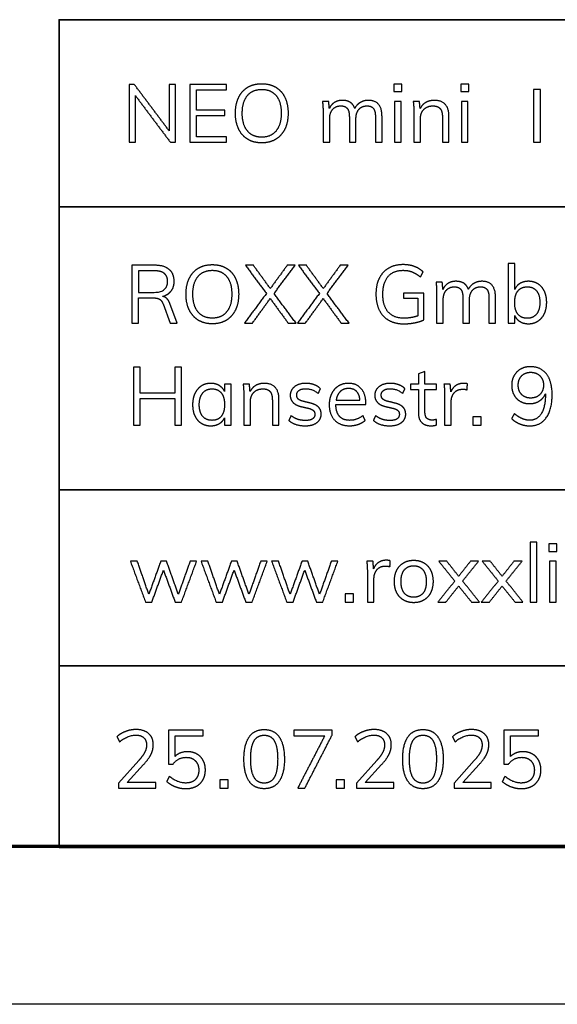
# Model space of a CAD drawing. Header units: millimetres. Extents: x 16985 to 17985, y -4769 to -3769.
# Tile 3 of 6: x 17788 to 17839, y -4769 to -4676. Entities that reach past the tile are written whole.
import ezdxf

# ---------------------------------------------------------------- set-up
doc = ezdxf.new("R2010")
doc.units = ezdxf.units.MM
doc.layers.add('ROXX_NEO mini i_Mount 0°', color=7, linetype='Continuous', true_color=0x000000)

msp = doc.modelspace()

# ---------------------------------------------------------------- linework, layer by layer
at = {"layer": 'ROXX_NEO mini i_Mount 0°', "color": 18, "true_color": 0x000000}
for p, q in [((17826.239, -4701.596), (17824.293, -4701.596)), ((17824.293, -4701.596), (17824.293, -4702.098)), ((17826.239, -4704.145), (17826.239, -4701.596)), ((17824.293, -4702.098), (17825.66, -4702.098)), ((17825.66, -4702.098), (17825.66, -4703.774)), ((17801.451, -4702.631), (17802.13, -4704.462)), ((17802.803, -4704.462), (17802.107, -4702.6)), ((17802.13, -4704.462), (17802.803, -4704.462)), ((17826.348, -4709.052), (17825.723, -4709.276)), ((17826.348, -4710.273), (17826.348, -4709.052)), ((17825.723, -4709.276), (17825.723, -4710.273)), ((17807.917, -4710.273), (17807.299, -4710.273)), ((17807.299, -4710.273), (17807.299, -4710.945)), ((17807.917, -4714.158), (17807.917, -4710.273)), ((17825.723, -4710.273), (17824.966, -4710.273)), ((17824.966, -4710.273), (17824.966, -4710.767)), ((17824.966, -4710.767), (17825.723, -4710.767)), ((17825.723, -4710.767), (17825.723, -4712.976)), ((17827.461, -4710.273), (17826.348, -4710.273)), ((17826.348, -4712.891), (17826.348, -4710.767)), ((17826.348, -4710.767), (17827.461, -4710.767)), ((17827.461, -4710.767), (17827.461, -4710.273)), ((17817.882, -4712.196), (17820.732, -4712.196)), ((17820.732, -4712.196), (17820.732, -4712.08)), ((17807.299, -4713.455), (17807.299, -4714.158)), ((17807.299, -4714.158), (17807.917, -4714.158)), ((17799.142, -4746.028), (17797.219, -4748.16)), ((17798.038, -4748.106), (17799.606, -4746.406)), ((17821.768, -4746.028), (17819.844, -4748.16)), ((17820.663, -4748.106), (17822.231, -4746.406)), ((17831.037, -4746.028), (17829.114, -4748.16)), ((17829.933, -4748.106), (17831.501, -4746.406)), ((17797.219, -4748.16), (17797.219, -4748.639)), ((17800.757, -4748.106), (17798.038, -4748.106)), ((17800.757, -4748.639), (17800.757, -4748.106)), ((17819.844, -4748.16), (17819.844, -4748.639)), ((17823.382, -4748.106), (17820.663, -4748.106)), ((17823.382, -4748.639), (17823.382, -4748.106)), ((17829.114, -4748.16), (17829.114, -4748.639)), ((17832.652, -4748.106), (17829.933, -4748.106)), ((17832.652, -4748.639), (17832.652, -4748.106)), ((17797.219, -4748.639), (17800.757, -4748.639)), ((17819.844, -4748.639), (17823.382, -4748.639)), ((17829.114, -4748.639), (17832.652, -4748.639)), ((17985.089, -4769.188), (16985.089, -4769.188))]:
    msp.add_line(p, q, dxfattribs=at)
at = {"layer": 'ROXX_NEO mini i_Mount 0°', "color": 18, "lineweight": 70, "true_color": 0x000000}
msp.add_line((17970.089, -4754.188), (17000.089, -4754.188), dxfattribs=at)
at = {"layer": 'ROXX_NEO mini i_Mount 0°', "color": 18, "lineweight": 35, "true_color": 0x000000}
msp.add_lwpolyline([(17970.11, -4675.623), (17791.568, -4675.623), (17791.568, -4754.285), (17970.11, -4754.285)], close=True, dxfattribs=at)
for points in [[(17791.568, -4693.409), (17970.11, -4693.409)], [(17791.568, -4720.29), (17970.11, -4720.29)], [(17791.568, -4737.01), (17970.11, -4737.01)]]:
    msp.add_lwpolyline(points, dxfattribs=at)
at = {"layer": 'ROXX_NEO mini i_Mount 0°', "color": 18, "true_color": 0x000000}
for points in [[(17798.23, -4681.768), (17798.23, -4684.518), (17798.23, -4687.268)], [(17798.716, -4681.768), (17798.473, -4681.768), (17798.23, -4681.768)], [(17802.038, -4686.194), (17800.377, -4683.981), (17798.716, -4681.768)], [(17802.641, -4681.768), (17802.339, -4681.768), (17802.038, -4681.768)], [(17802.038, -4681.768), (17802.038, -4683.981), (17802.038, -4686.194)], [(17802.641, -4687.268), (17802.641, -4684.518), (17802.641, -4681.768)], [(17803.992, -4681.768), (17803.992, -4684.518), (17803.992, -4687.268)], [(17807.469, -4681.768), (17805.73, -4681.768), (17803.992, -4681.768)], [(17807.469, -4682.293), (17807.469, -4682.031), (17807.469, -4681.768)], [(17823.394, -4681.737), (17823.394, -4682.093), (17823.394, -4682.448)], [(17824.159, -4681.737), (17823.776, -4681.737), (17823.394, -4681.737)], [(17824.159, -4682.448), (17824.159, -4682.093), (17824.159, -4681.737)], [(17829.752, -4681.737), (17829.752, -4682.093), (17829.752, -4682.448)], [(17830.516, -4681.737), (17830.134, -4681.737), (17829.752, -4681.737)], [(17830.516, -4682.448), (17830.516, -4682.093), (17830.516, -4681.737)], [(17798.825, -4682.842), (17800.485, -4685.055), (17802.146, -4687.268)], [(17798.825, -4687.268), (17798.825, -4685.055), (17798.825, -4682.842)], [(17804.618, -4682.293), (17806.043, -4682.293), (17807.469, -4682.293)], [(17804.618, -4684.209), (17804.618, -4683.251), (17804.618, -4682.293)], [(17823.394, -4682.448), (17823.776, -4682.448), (17824.159, -4682.448)], [(17829.752, -4682.448), (17830.134, -4682.448), (17830.516, -4682.448)], [(17837.337, -4682.271), (17837.007, -4682.271), (17836.676, -4682.271)], [(17836.676, -4682.271), (17836.676, -4684.77), (17836.676, -4687.268)], [(17837.337, -4687.268), (17837.337, -4684.77), (17837.337, -4682.271)], [(17817.199, -4683.383), (17816.901, -4683.383), (17816.604, -4683.383)], [(17816.604, -4683.383), (17816.666, -4683.869), (17816.666, -4684.472)], [(17817.261, -4684.062), (17817.23, -4683.722), (17817.199, -4683.383)], [(17822.266, -4684.827), (17822.266, -4683.29), (17820.976, -4683.29)], [(17824.082, -4683.383), (17823.769, -4683.383), (17823.456, -4683.383)], [(17823.456, -4683.383), (17823.456, -4685.325), (17823.456, -4687.268)], [(17824.082, -4687.268), (17824.082, -4685.325), (17824.082, -4683.383)], [(17825.827, -4683.383), (17825.53, -4683.383), (17825.233, -4683.383)], [(17825.233, -4683.383), (17825.294, -4683.869), (17825.294, -4684.472)], [(17825.889, -4684.078), (17825.858, -4683.73), (17825.827, -4683.383)], [(17828.631, -4684.827), (17828.631, -4683.29), (17827.233, -4683.29)], [(17830.439, -4683.383), (17830.126, -4683.383), (17829.813, -4683.383)], [(17829.813, -4683.383), (17829.813, -4685.325), (17829.813, -4687.268)], [(17830.439, -4687.268), (17830.439, -4685.325), (17830.439, -4683.383)], [(17807.314, -4684.209), (17805.966, -4684.209), (17804.618, -4684.209)], [(17804.618, -4684.742), (17805.966, -4684.742), (17807.314, -4684.742)], [(17804.618, -4686.743), (17804.618, -4685.742), (17804.618, -4684.742)], [(17807.314, -4684.742), (17807.314, -4684.476), (17807.314, -4684.209)], [(17816.666, -4684.472), (17816.666, -4685.87), (17816.666, -4687.268)], [(17825.294, -4684.472), (17825.294, -4685.87), (17825.294, -4687.268)], [(17817.292, -4687.268), (17817.292, -4686.16), (17817.292, -4685.051)], [(17819.161, -4684.858), (17819.161, -4686.063), (17819.161, -4687.268)], [(17819.787, -4687.268), (17819.787, -4686.16), (17819.787, -4685.051)], [(17821.641, -4684.858), (17821.641, -4686.063), (17821.641, -4687.268)], [(17822.266, -4687.268), (17822.266, -4686.048), (17822.266, -4684.827)], [(17825.92, -4687.268), (17825.92, -4686.156), (17825.92, -4685.043)], [(17828.006, -4684.858), (17828.006, -4686.063), (17828.006, -4687.268)], [(17828.631, -4687.268), (17828.631, -4686.048), (17828.631, -4684.827)], [(17798.23, -4687.268), (17798.527, -4687.268), (17798.825, -4687.268)], [(17802.146, -4687.268), (17802.393, -4687.268), (17802.641, -4687.268)], [(17803.992, -4687.268), (17805.73, -4687.268), (17807.469, -4687.268)], [(17807.469, -4686.743), (17806.043, -4686.743), (17804.618, -4686.743)], [(17807.469, -4687.268), (17807.469, -4687.005), (17807.469, -4686.743)], [(17816.666, -4687.268), (17816.979, -4687.268), (17817.292, -4687.268)], [(17819.161, -4687.268), (17819.474, -4687.268), (17819.787, -4687.268)], [(17821.641, -4687.268), (17821.953, -4687.268), (17822.266, -4687.268)], [(17823.456, -4687.268), (17823.769, -4687.268), (17824.082, -4687.268)], [(17825.294, -4687.268), (17825.607, -4687.268), (17825.92, -4687.268)], [(17828.006, -4687.268), (17828.319, -4687.268), (17828.631, -4687.268)], [(17829.813, -4687.268), (17830.126, -4687.268), (17830.439, -4687.268)], [(17836.676, -4687.268), (17837.007, -4687.268), (17837.337, -4687.268)], [(17834.876, -4698.776), (17834.563, -4698.776), (17834.25, -4698.776)], [(17834.25, -4698.776), (17834.25, -4701.619), (17834.25, -4704.462)], [(17834.876, -4701.264), (17834.876, -4700.02), (17834.876, -4698.776)], [(17800.671, -4698.962), (17799.577, -4698.962), (17798.484, -4698.962)], [(17798.484, -4698.962), (17798.484, -4701.712), (17798.484, -4704.462)], [(17800.616, -4699.487), (17799.863, -4699.487), (17799.11, -4699.487)], [(17799.11, -4699.487), (17799.11, -4700.51), (17799.11, -4701.534)], [(17810.041, -4698.962), (17809.662, -4698.962), (17809.284, -4698.962)], [(17809.284, -4698.962), (17810.28, -4700.302), (17811.277, -4701.642)], [(17811.647, -4701.171), (17810.844, -4700.066), (17810.041, -4698.962)], [(17813.254, -4698.962), (17812.451, -4700.066), (17811.647, -4701.171)], [(17812.003, -4701.65), (17813.003, -4700.306), (17814.003, -4698.962)], [(17814.003, -4698.962), (17813.629, -4698.962), (17813.254, -4698.962)], [(17815.077, -4698.962), (17814.699, -4698.962), (17814.32, -4698.962)], [(17814.32, -4698.962), (17815.317, -4700.302), (17816.313, -4701.642)], [(17816.684, -4701.171), (17815.88, -4700.066), (17815.077, -4698.962)], [(17818.291, -4698.962), (17817.487, -4700.066), (17816.684, -4701.171)], [(17817.039, -4701.65), (17818.04, -4700.306), (17819.04, -4698.962)], [(17819.04, -4698.962), (17818.665, -4698.962), (17818.291, -4698.962)], [(17825.923, -4700.082), (17826.046, -4699.838), (17826.17, -4699.595)], [(17827.993, -4700.576), (17827.695, -4700.576), (17827.398, -4700.576)], [(17827.398, -4700.576), (17827.46, -4701.063), (17827.46, -4701.665)], [(17828.055, -4701.256), (17828.024, -4700.916), (17827.993, -4700.576)], [(17833.06, -4702.021), (17833.06, -4700.483), (17831.77, -4700.483)], [(17799.11, -4701.534), (17799.863, -4701.534), (17800.616, -4701.534)], [(17811.277, -4701.642), (17810.23, -4703.052), (17809.183, -4704.462)], [(17814.096, -4704.462), (17813.049, -4703.056), (17812.003, -4701.65)], [(17816.313, -4701.642), (17815.266, -4703.052), (17814.22, -4704.462)], [(17819.133, -4704.462), (17818.086, -4703.056), (17817.039, -4701.65)], [(17799.11, -4704.462), (17799.11, -4703.26), (17799.11, -4702.059)], [(17799.11, -4702.059), (17799.798, -4702.059), (17800.485, -4702.059)], [(17809.94, -4704.462), (17810.79, -4703.295), (17811.64, -4702.129)], [(17811.64, -4702.129), (17812.493, -4703.295), (17813.347, -4704.462)], [(17814.977, -4704.462), (17815.826, -4703.295), (17816.676, -4702.129)], [(17816.676, -4702.129), (17817.53, -4703.295), (17818.383, -4704.462)], [(17827.46, -4701.665), (17827.46, -4703.063), (17827.46, -4704.462)], [(17828.086, -4704.462), (17828.086, -4703.353), (17828.086, -4702.245)], [(17829.955, -4702.051), (17829.955, -4703.257), (17829.955, -4704.462)], [(17830.581, -4704.462), (17830.581, -4703.353), (17830.581, -4702.245)], [(17832.435, -4702.051), (17832.435, -4703.257), (17832.435, -4704.462)], [(17833.06, -4704.462), (17833.06, -4703.241), (17833.06, -4702.021)], [(17798.484, -4704.462), (17798.797, -4704.462), (17799.11, -4704.462)], [(17809.183, -4704.462), (17809.562, -4704.462), (17809.94, -4704.462)], [(17813.347, -4704.462), (17813.721, -4704.462), (17814.096, -4704.462)], [(17814.22, -4704.462), (17814.598, -4704.462), (17814.977, -4704.462)], [(17818.383, -4704.462), (17818.758, -4704.462), (17819.133, -4704.462)], [(17827.46, -4704.462), (17827.773, -4704.462), (17828.086, -4704.462)], [(17829.955, -4704.462), (17830.268, -4704.462), (17830.581, -4704.462)], [(17832.435, -4704.462), (17832.747, -4704.462), (17833.06, -4704.462)], [(17834.25, -4704.462), (17834.563, -4704.462), (17834.876, -4704.462)], [(17834.876, -4704.462), (17834.876, -4704.102), (17834.876, -4703.743)], [(17799.281, -4708.658), (17798.968, -4708.658), (17798.655, -4708.658)], [(17798.655, -4708.658), (17798.655, -4711.408), (17798.655, -4714.158)], [(17799.281, -4711.099), (17799.281, -4709.879), (17799.281, -4708.658)], [(17802.579, -4708.658), (17802.579, -4709.879), (17802.579, -4711.099)], [(17803.213, -4708.658), (17802.896, -4708.658), (17802.579, -4708.658)], [(17803.213, -4714.158), (17803.213, -4711.408), (17803.213, -4708.658)], [(17809.663, -4710.273), (17809.366, -4710.273), (17809.068, -4710.273)], [(17809.068, -4710.273), (17809.13, -4710.759), (17809.13, -4711.362)], [(17809.725, -4710.968), (17809.694, -4710.62), (17809.663, -4710.273)], [(17812.467, -4711.717), (17812.467, -4710.18), (17811.069, -4710.18)], [(17816.206, -4711.146), (17816.31, -4710.918), (17816.414, -4710.69)], [(17824.239, -4711.146), (17824.344, -4710.918), (17824.448, -4710.69)], [(17828.751, -4710.273), (17828.453, -4710.273), (17828.156, -4710.273)], [(17828.156, -4710.273), (17828.218, -4710.759), (17828.218, -4711.362)], [(17828.813, -4710.991), (17828.782, -4710.632), (17828.751, -4710.273)], [(17830.381, -4710.226), (17830.218, -4710.18), (17830.025, -4710.18)], [(17830.365, -4710.798), (17830.373, -4710.512), (17830.381, -4710.226)], [(17802.579, -4711.099), (17800.93, -4711.099), (17799.281, -4711.099)], [(17799.281, -4714.158), (17799.281, -4712.895), (17799.281, -4711.632)], [(17799.281, -4711.632), (17800.93, -4711.632), (17802.579, -4711.632)], [(17802.579, -4711.632), (17802.579, -4712.895), (17802.579, -4714.158)], [(17809.13, -4711.362), (17809.13, -4712.76), (17809.13, -4714.158)], [(17809.756, -4714.158), (17809.756, -4713.046), (17809.756, -4711.934)], [(17811.841, -4711.748), (17811.841, -4712.953), (17811.841, -4714.158)], [(17812.467, -4714.158), (17812.467, -4712.938), (17812.467, -4711.717)], [(17815.418, -4712.049), (17815.09, -4711.968), (17814.761, -4711.887)], [(17817.905, -4711.787), (17819.037, -4711.787), (17820.169, -4711.787)], [(17823.452, -4712.049), (17823.123, -4711.968), (17822.795, -4711.887)], [(17828.218, -4711.362), (17828.218, -4712.76), (17828.218, -4714.158)], [(17828.843, -4714.158), (17828.843, -4713.05), (17828.843, -4711.941)], [(17837.796, -4711.177), (17837.796, -4711.227), (17837.796, -4711.277)], [(17814.56, -4712.382), (17814.889, -4712.459), (17815.217, -4712.536)], [(17822.594, -4712.382), (17822.922, -4712.459), (17823.251, -4712.536)], [(17813.618, -4713.247), (17813.514, -4713.479), (17813.409, -4713.71)], [(17813.409, -4713.71), (17813.981, -4714.212), (17814.962, -4714.212)], [(17820.663, -4713.695), (17820.559, -4713.467), (17820.454, -4713.239)], [(17821.652, -4713.247), (17821.547, -4713.479), (17821.443, -4713.71)], [(17821.443, -4713.71), (17822.015, -4714.212), (17822.996, -4714.212)], [(17827.445, -4714.135), (17827.445, -4713.869), (17827.445, -4713.602)], [(17830.906, -4713.363), (17830.906, -4713.76), (17830.906, -4714.158)], [(17831.702, -4713.363), (17831.304, -4713.363), (17830.906, -4713.363)], [(17831.702, -4714.158), (17831.702, -4713.76), (17831.702, -4713.363)], [(17834.838, -4713.054), (17834.714, -4713.297), (17834.591, -4713.54)], [(17798.655, -4714.158), (17798.968, -4714.158), (17799.281, -4714.158)], [(17802.579, -4714.158), (17802.896, -4714.158), (17803.213, -4714.158)], [(17809.13, -4714.158), (17809.443, -4714.158), (17809.756, -4714.158)], [(17811.841, -4714.158), (17812.154, -4714.158), (17812.467, -4714.158)], [(17828.218, -4714.158), (17828.531, -4714.158), (17828.843, -4714.158)], [(17830.906, -4714.158), (17831.304, -4714.158), (17831.702, -4714.158)], [(17836.981, -4725.283), (17836.668, -4725.283), (17836.355, -4725.283)], [(17836.355, -4725.283), (17836.355, -4728.126), (17836.355, -4730.968)], [(17836.981, -4730.968), (17836.981, -4728.126), (17836.981, -4725.283)], [(17838.132, -4725.438), (17838.132, -4725.793), (17838.132, -4726.148)], [(17838.897, -4725.438), (17838.514, -4725.438), (17838.132, -4725.438)], [(17838.897, -4726.148), (17838.897, -4725.793), (17838.897, -4725.438)], [(17838.132, -4726.148), (17838.514, -4726.148), (17838.897, -4726.148)], [(17799.004, -4727.083), (17798.676, -4727.083), (17798.348, -4727.083)], [(17798.348, -4727.083), (17799.066, -4729.026), (17799.785, -4730.968)], [(17800.101, -4730.219), (17799.553, -4728.651), (17799.004, -4727.083)], [(17801.237, -4727.083), (17800.669, -4728.651), (17800.101, -4730.219)], [(17801.785, -4727.083), (17801.511, -4727.083), (17801.237, -4727.083)], [(17802.905, -4730.227), (17802.345, -4728.655), (17801.785, -4727.083)], [(17804.025, -4727.083), (17803.465, -4728.655), (17802.905, -4730.227)], [(17803.207, -4730.968), (17803.925, -4729.026), (17804.643, -4727.083)], [(17804.643, -4727.083), (17804.334, -4727.083), (17804.025, -4727.083)], [(17805.717, -4727.083), (17805.389, -4727.083), (17805.061, -4727.083)], [(17805.061, -4727.083), (17805.779, -4729.026), (17806.497, -4730.968)], [(17806.814, -4730.219), (17806.266, -4728.651), (17805.717, -4727.083)], [(17807.95, -4727.083), (17807.382, -4728.651), (17806.814, -4730.219)], [(17808.498, -4727.083), (17808.224, -4727.083), (17807.95, -4727.083)], [(17809.618, -4730.227), (17809.058, -4728.655), (17808.498, -4727.083)], [(17810.738, -4727.083), (17810.178, -4728.655), (17809.618, -4730.227)], [(17809.919, -4730.968), (17810.638, -4729.026), (17811.356, -4727.083)], [(17811.356, -4727.083), (17811.047, -4727.083), (17810.738, -4727.083)], [(17812.43, -4727.083), (17812.102, -4727.083), (17811.773, -4727.083)], [(17811.773, -4727.083), (17812.492, -4729.026), (17813.21, -4730.968)], [(17813.527, -4730.219), (17812.978, -4728.651), (17812.43, -4727.083)], [(17814.662, -4727.083), (17814.095, -4728.651), (17813.527, -4730.219)], [(17815.211, -4727.083), (17814.937, -4727.083), (17814.662, -4727.083)], [(17816.331, -4730.227), (17815.771, -4728.655), (17815.211, -4727.083)], [(17817.451, -4727.083), (17816.891, -4728.655), (17816.331, -4730.227)], [(17816.632, -4730.968), (17817.351, -4729.026), (17818.069, -4727.083)], [(17818.069, -4727.083), (17817.76, -4727.083), (17817.451, -4727.083)], [(17821.408, -4727.083), (17821.11, -4727.083), (17820.813, -4727.083)], [(17820.813, -4727.083), (17820.875, -4727.57), (17820.875, -4728.172)], [(17821.47, -4727.801), (17821.439, -4727.442), (17821.408, -4727.083)], [(17823.038, -4727.037), (17822.876, -4726.99), (17822.682, -4726.99)], [(17823.022, -4727.608), (17823.03, -4727.322), (17823.038, -4727.037)], [(17828.422, -4727.083), (17828.043, -4727.083), (17827.665, -4727.083)], [(17827.665, -4727.083), (17828.426, -4728.025), (17829.187, -4728.968)], [(17829.55, -4728.512), (17828.986, -4727.797), (17828.422, -4727.083)], [(17830.677, -4727.083), (17830.114, -4727.797), (17829.55, -4728.512)], [(17829.928, -4728.968), (17830.685, -4728.025), (17831.442, -4727.083)], [(17831.442, -4727.083), (17831.06, -4727.083), (17830.677, -4727.083)], [(17832.555, -4727.083), (17832.176, -4727.083), (17831.798, -4727.083)], [(17831.798, -4727.083), (17832.558, -4728.025), (17833.319, -4728.968)], [(17833.682, -4728.512), (17833.119, -4727.797), (17832.555, -4727.083)], [(17834.81, -4727.083), (17834.246, -4727.797), (17833.682, -4728.512)], [(17834.061, -4728.968), (17834.818, -4728.025), (17835.575, -4727.083)], [(17835.575, -4727.083), (17835.193, -4727.083), (17834.81, -4727.083)], [(17838.819, -4727.083), (17838.506, -4727.083), (17838.194, -4727.083)], [(17838.194, -4727.083), (17838.194, -4729.026), (17838.194, -4730.968)], [(17838.819, -4730.968), (17838.819, -4729.026), (17838.819, -4727.083)], [(17800.387, -4730.968), (17800.939, -4729.451), (17801.492, -4727.933)], [(17801.492, -4727.933), (17802.048, -4729.451), (17802.604, -4730.968)], [(17807.1, -4730.968), (17807.652, -4729.451), (17808.204, -4727.933)], [(17808.204, -4727.933), (17808.761, -4729.451), (17809.317, -4730.968)], [(17813.813, -4730.968), (17814.365, -4729.451), (17814.917, -4727.933)], [(17814.917, -4727.933), (17815.473, -4729.451), (17816.03, -4730.968)], [(17820.875, -4728.172), (17820.875, -4729.57), (17820.875, -4730.968)], [(17821.501, -4730.968), (17821.501, -4729.86), (17821.501, -4728.752)], [(17829.187, -4728.968), (17828.379, -4729.968), (17827.572, -4730.968)], [(17828.337, -4730.968), (17828.943, -4730.204), (17829.55, -4729.439)], [(17829.55, -4729.439), (17830.164, -4730.204), (17830.778, -4730.968)], [(17831.527, -4730.968), (17830.728, -4729.968), (17829.928, -4728.968)], [(17833.319, -4728.968), (17832.512, -4729.968), (17831.705, -4730.968)], [(17832.47, -4730.968), (17833.076, -4730.204), (17833.682, -4729.439)], [(17833.682, -4729.439), (17834.297, -4730.204), (17834.911, -4730.968)], [(17835.66, -4730.968), (17834.86, -4729.968), (17834.061, -4728.968)], [(17818.772, -4730.173), (17818.772, -4730.571), (17818.772, -4730.968)], [(17819.568, -4730.173), (17819.17, -4730.173), (17818.772, -4730.173)], [(17819.568, -4730.968), (17819.568, -4730.571), (17819.568, -4730.173)], [(17799.785, -4730.968), (17800.086, -4730.968), (17800.387, -4730.968)], [(17802.604, -4730.968), (17802.905, -4730.968), (17803.207, -4730.968)], [(17806.497, -4730.968), (17806.799, -4730.968), (17807.1, -4730.968)], [(17809.317, -4730.968), (17809.618, -4730.968), (17809.919, -4730.968)], [(17813.21, -4730.968), (17813.511, -4730.968), (17813.813, -4730.968)], [(17816.03, -4730.968), (17816.331, -4730.968), (17816.632, -4730.968)], [(17818.772, -4730.968), (17819.17, -4730.968), (17819.568, -4730.968)], [(17820.875, -4730.968), (17821.188, -4730.968), (17821.501, -4730.968)], [(17827.572, -4730.968), (17827.955, -4730.968), (17828.337, -4730.968)], [(17830.778, -4730.968), (17831.153, -4730.968), (17831.527, -4730.968)], [(17831.705, -4730.968), (17832.087, -4730.968), (17832.47, -4730.968)], [(17834.911, -4730.968), (17835.285, -4730.968), (17835.66, -4730.968)], [(17836.355, -4730.968), (17836.668, -4730.968), (17836.981, -4730.968)], [(17838.194, -4730.968), (17838.506, -4730.968), (17838.819, -4730.968)], [(17797.072, -4743.757), (17797.192, -4744), (17797.311, -4744.244)], [(17805.26, -4743.139), (17803.611, -4743.139), (17801.962, -4743.139)], [(17801.962, -4743.139), (17801.962, -4744.75), (17801.962, -4746.36)], [(17802.595, -4745.626), (17802.595, -4744.645), (17802.595, -4743.664)], [(17802.595, -4743.664), (17803.928, -4743.664), (17805.26, -4743.664)], [(17805.26, -4743.664), (17805.26, -4743.402), (17805.26, -4743.139)], [(17813.885, -4743.139), (17813.885, -4743.405), (17813.885, -4743.672)], [(17817.516, -4743.139), (17815.701, -4743.139), (17813.885, -4743.139)], [(17813.885, -4743.672), (17815.353, -4743.672), (17816.821, -4743.672)], [(17816.821, -4743.672), (17815.538, -4746.155), (17814.256, -4748.639)], [(17814.936, -4748.639), (17816.226, -4746.125), (17817.516, -4743.61)], [(17817.516, -4743.61), (17817.516, -4743.375), (17817.516, -4743.139)], [(17819.697, -4743.757), (17819.817, -4744), (17819.937, -4744.244)], [(17828.967, -4743.757), (17829.087, -4744), (17829.207, -4744.244)], [(17837.155, -4743.139), (17835.506, -4743.139), (17833.857, -4743.139)], [(17833.857, -4743.139), (17833.857, -4744.75), (17833.857, -4746.36)], [(17834.49, -4745.626), (17834.49, -4744.645), (17834.49, -4743.664)], [(17834.49, -4743.664), (17835.823, -4743.664), (17837.155, -4743.664)], [(17837.155, -4743.664), (17837.155, -4743.402), (17837.155, -4743.139)], [(17803.762, -4745.186), (17803.051, -4745.186), (17802.595, -4745.626)], [(17835.657, -4745.186), (17834.946, -4745.186), (17834.49, -4745.626)], [(17801.962, -4746.36), (17802.182, -4746.36), (17802.402, -4746.36)], [(17833.857, -4746.36), (17834.077, -4746.36), (17834.297, -4746.36)], [(17802.047, -4747.527), (17801.927, -4747.77), (17801.807, -4748.013)], [(17806.859, -4747.843), (17806.859, -4748.241), (17806.859, -4748.639)], [(17807.655, -4747.843), (17807.257, -4747.843), (17806.859, -4747.843)], [(17807.655, -4748.639), (17807.655, -4748.241), (17807.655, -4747.843)], [(17817.913, -4747.843), (17817.913, -4748.241), (17817.913, -4748.639)], [(17818.709, -4747.843), (17818.311, -4747.843), (17817.913, -4747.843)], [(17818.709, -4748.639), (17818.709, -4748.241), (17818.709, -4747.843)], [(17833.942, -4747.527), (17833.822, -4747.77), (17833.702, -4748.013)], [(17806.859, -4748.639), (17807.257, -4748.639), (17807.655, -4748.639)], [(17814.256, -4748.639), (17814.596, -4748.639), (17814.936, -4748.639)], [(17817.913, -4748.639), (17818.311, -4748.639), (17818.709, -4748.639)]]:
    msp.add_open_spline(points, degree=2, dxfattribs=at)
for points, knots in [([(17810.837, -4687.33), (17811.601, -4687.33), (17812.165, -4686.986), (17812.729, -4686.642), (17813.034, -4686.009), (17813.339, -4685.376), (17813.339, -4684.51), (17813.339, -4683.653), (17813.038, -4683.019), (17812.737, -4682.386), (17812.173, -4682.046), (17811.609, -4681.706), (17810.837, -4681.706), (17810.064, -4681.706), (17809.5, -4682.046), (17808.936, -4682.386), (17808.635, -4683.019), (17808.334, -4683.653), (17808.334, -4684.518), (17808.334, -4685.376), (17808.639, -4686.013), (17808.944, -4686.65), (17809.508, -4686.99), (17810.072, -4687.33), (17810.837, -4687.33)], [-12, -12, -12, -11, -11, -10, -10, -9, -9, -8, -8, -7, -7, -6, -6, -5, -5, -4, -4, -3, -3, -2, -2, -1, -1, 0, 0, 0]), ([(17810.837, -4686.789), (17811.709, -4686.789), (17812.196, -4686.194), (17812.683, -4685.6), (17812.683, -4684.51), (17812.683, -4683.421), (17812.2, -4682.834), (17811.717, -4682.247), (17810.837, -4682.247), (17809.956, -4682.247), (17809.469, -4682.838), (17808.983, -4683.429), (17808.983, -4684.51), (17808.983, -4685.6), (17809.469, -4686.194), (17809.956, -4686.789), (17810.837, -4686.789)], [0, 0, 0, 1, 1, 2, 2, 3, 3, 4, 4, 5, 5, 6, 6, 7, 7, 8, 8, 8]), ([(17819.678, -4684.047), (17819.539, -4683.661), (17819.246, -4683.475), (17818.952, -4683.29), (17818.489, -4683.29), (17818.064, -4683.29), (17817.743, -4683.491), (17817.423, -4683.692), (17817.261, -4684.062)], [-31, -31, -31, -30, -30, -29, -29, -28, -28, -27, -27, -27]), ([(17817.292, -4685.051), (17817.292, -4684.479), (17817.573, -4684.147), (17817.855, -4683.815), (17818.35, -4683.815), (17818.775, -4683.815), (17818.968, -4684.066), (17819.161, -4684.317), (17819.161, -4684.858)], [-21, -21, -21, -20, -20, -19, -19, -18, -18, -17, -17, -17]), ([(17820.976, -4683.29), (17820.544, -4683.29), (17820.2, -4683.495), (17819.856, -4683.699), (17819.678, -4684.047)], [-33, -33, -33, -32, -32, -31, -31, -31]), ([(17819.787, -4685.051), (17819.787, -4684.479), (17820.065, -4684.147), (17820.343, -4683.815), (17820.837, -4683.815), (17821.262, -4683.815), (17821.451, -4684.062), (17821.641, -4684.31), (17821.641, -4684.858)], [-14, -14, -14, -13, -13, -12, -12, -11, -11, -10, -10, -10]), ([(17827.233, -4683.29), (17826.777, -4683.29), (17826.422, -4683.495), (17826.067, -4683.699), (17825.889, -4684.078)], [-18, -18, -18, -17, -17, -16, -16, -16]), ([(17825.92, -4685.043), (17825.92, -4684.479), (17826.244, -4684.147), (17826.569, -4683.815), (17827.11, -4683.815), (17827.573, -4683.815), (17827.789, -4684.066), (17828.006, -4684.317), (17828.006, -4684.858)], [-10, -10, -10, -9, -9, -8, -8, -7, -7, -6, -6, -6]), ([(17800.616, -4701.534), (17801.883, -4701.534), (17801.883, -4700.499), (17801.883, -4699.989), (17801.574, -4699.738), (17801.265, -4699.487), (17800.616, -4699.487)], [0, 0, 0, 1, 1, 2, 2, 3, 3, 3]), ([(17801.412, -4701.92), (17801.945, -4701.766), (17802.227, -4701.399), (17802.509, -4701.032), (17802.509, -4700.491), (17802.509, -4699.749), (17802.034, -4699.356), (17801.559, -4698.962), (17800.671, -4698.962)], [-13, -13, -13, -12, -12, -11, -11, -10, -10, -9, -9, -9]), ([(17806.14, -4704.523), (17806.904, -4704.523), (17807.468, -4704.18), (17808.032, -4703.836), (17808.337, -4703.202), (17808.642, -4702.569), (17808.642, -4701.704), (17808.642, -4700.846), (17808.341, -4700.213), (17808.04, -4699.58), (17807.476, -4699.24), (17806.912, -4698.9), (17806.14, -4698.9), (17805.367, -4698.9), (17804.803, -4699.24), (17804.239, -4699.58), (17803.938, -4700.213), (17803.637, -4700.846), (17803.637, -4701.712), (17803.637, -4702.569), (17803.942, -4703.206), (17804.247, -4703.844), (17804.811, -4704.183), (17805.375, -4704.523), (17806.14, -4704.523)], [-12, -12, -12, -11, -11, -10, -10, -9, -9, -8, -8, -7, -7, -6, -6, -5, -5, -4, -4, -3, -3, -2, -2, -1, -1, 0, 0, 0]), ([(17806.14, -4703.983), (17807.013, -4703.983), (17807.499, -4703.388), (17807.986, -4702.793), (17807.986, -4701.704), (17807.986, -4700.615), (17807.503, -4700.028), (17807.02, -4699.44), (17806.14, -4699.44), (17805.259, -4699.44), (17804.772, -4700.031), (17804.286, -4700.622), (17804.286, -4701.704), (17804.286, -4702.793), (17804.772, -4703.388), (17805.259, -4703.983), (17806.14, -4703.983)], [0, 0, 0, 1, 1, 2, 2, 3, 3, 4, 4, 5, 5, 6, 6, 7, 7, 8, 8, 8]), ([(17826.17, -4699.595), (17825.822, -4699.247), (17825.339, -4699.074), (17824.857, -4698.9), (17824.277, -4698.9), (17823.482, -4698.9), (17822.898, -4699.236), (17822.315, -4699.572), (17822.002, -4700.201), (17821.689, -4700.831), (17821.689, -4701.704), (17821.689, -4702.584), (17822.002, -4703.218), (17822.315, -4703.851), (17822.91, -4704.187), (17823.505, -4704.523), (17824.324, -4704.523), (17824.864, -4704.523), (17825.39, -4704.419), (17825.915, -4704.315), (17826.239, -4704.145)], [-15, -15, -15, -14, -14, -13, -13, -12, -12, -11, -11, -10, -10, -9, -9, -8, -8, -7, -7, -6, -6, -5, -5, -5]), ([(17825.66, -4703.774), (17825.027, -4703.99), (17824.339, -4703.99), (17823.366, -4703.99), (17822.856, -4703.407), (17822.346, -4702.824), (17822.346, -4701.704), (17822.346, -4700.607), (17822.844, -4700.024), (17823.343, -4699.44), (17824.277, -4699.44), (17824.756, -4699.44), (17825.139, -4699.591), (17825.521, -4699.742), (17825.923, -4700.082)], [-23, -23, -23, -22, -22, -21, -21, -20, -20, -19, -19, -18, -18, -17, -17, -16, -16, -16]), ([(17830.472, -4701.24), (17830.333, -4700.854), (17830.04, -4700.669), (17829.746, -4700.483), (17829.283, -4700.483), (17828.858, -4700.483), (17828.537, -4700.684), (17828.217, -4700.885), (17828.055, -4701.256)], [-31, -31, -31, -30, -30, -29, -29, -28, -28, -27, -27, -27]), ([(17831.77, -4700.483), (17831.338, -4700.483), (17830.994, -4700.688), (17830.65, -4700.893), (17830.472, -4701.24)], [-33, -33, -33, -32, -32, -31, -31, -31]), ([(17836.189, -4700.483), (17835.733, -4700.483), (17835.389, -4700.684), (17835.046, -4700.885), (17834.876, -4701.264)], [-17, -17, -17, -16, -16, -15, -15, -15]), ([(17834.876, -4703.743), (17835.053, -4704.114), (17835.393, -4704.315), (17835.733, -4704.516), (17836.189, -4704.516), (17836.699, -4704.516), (17837.093, -4704.261), (17837.487, -4704.006), (17837.703, -4703.546), (17837.919, -4703.087), (17837.919, -4702.484), (17837.919, -4701.882), (17837.703, -4701.43), (17837.487, -4700.978), (17837.093, -4700.731), (17836.699, -4700.483), (17836.189, -4700.483)], [-10, -10, -10, -9, -9, -8, -8, -7, -7, -6, -6, -5, -5, -4, -4, -3, -3, -2, -2, -2]), ([(17828.086, -4702.245), (17828.086, -4701.673), (17828.367, -4701.341), (17828.649, -4701.009), (17829.144, -4701.009), (17829.569, -4701.009), (17829.762, -4701.26), (17829.955, -4701.511), (17829.955, -4702.051)], [-21, -21, -21, -20, -20, -19, -19, -18, -18, -17, -17, -17]), ([(17830.581, -4702.245), (17830.581, -4701.673), (17830.859, -4701.341), (17831.137, -4701.009), (17831.631, -4701.009), (17832.056, -4701.009), (17832.245, -4701.256), (17832.435, -4701.503), (17832.435, -4702.051)], [-14, -14, -14, -13, -13, -12, -12, -11, -11, -10, -10, -10]), ([(17836.073, -4703.998), (17836.637, -4703.998), (17836.954, -4703.6), (17837.27, -4703.202), (17837.27, -4702.484), (17837.27, -4701.781), (17836.957, -4701.395), (17836.645, -4701.009), (17836.073, -4701.009), (17835.494, -4701.009), (17835.185, -4701.395), (17834.876, -4701.781), (17834.876, -4702.499), (17834.876, -4703.218), (17835.185, -4703.608), (17835.494, -4703.998), (17836.073, -4703.998)], [0, 0, 0, 1, 1, 2, 2, 3, 3, 4, 4, 5, 5, 6, 6, 7, 7, 8, 8, 8]), ([(17800.485, -4702.059), (17800.887, -4702.059), (17801.107, -4702.175), (17801.327, -4702.291), (17801.451, -4702.631)], [-4, -4, -4, -3, -3, -2, -2, -2]), ([(17802.107, -4702.6), (17801.991, -4702.291), (17801.821, -4702.125), (17801.652, -4701.959), (17801.412, -4701.92)], [-15, -15, -15, -14, -14, -13, -13, -13]), ([(17836.36, -4708.597), (17835.85, -4708.597), (17835.448, -4708.824), (17835.046, -4709.052), (17834.818, -4709.454), (17834.591, -4709.856), (17834.591, -4710.365), (17834.591, -4710.875), (17834.807, -4711.273), (17835.023, -4711.671), (17835.409, -4711.891), (17835.796, -4712.111), (17836.298, -4712.111), (17836.815, -4712.111), (17837.217, -4711.86), (17837.619, -4711.609), (17837.796, -4711.177)], [-28, -28, -28, -27, -27, -26, -26, -25, -25, -24, -24, -23, -23, -22, -22, -21, -21, -20, -20, -20]), ([(17834.591, -4713.54), (17834.938, -4713.865), (17835.39, -4714.042), (17835.842, -4714.22), (17836.313, -4714.22), (17837.317, -4714.22), (17837.877, -4713.444), (17838.438, -4712.667), (17838.438, -4711.269), (17838.438, -4709.987), (17837.897, -4709.292), (17837.356, -4708.597), (17836.36, -4708.597)], [-14, -14, -14, -13, -13, -12, -12, -11, -11, -10, -10, -9, -9, -8, -8, -8]), ([(17836.398, -4711.578), (17836.939, -4711.578), (17837.279, -4711.238), (17837.619, -4710.898), (17837.619, -4710.358), (17837.619, -4709.809), (17837.279, -4709.469), (17836.939, -4709.13), (17836.39, -4709.13), (17835.865, -4709.13), (17835.541, -4709.466), (17835.216, -4709.802), (17835.216, -4710.358), (17835.216, -4710.906), (17835.541, -4711.242), (17835.865, -4711.578), (17836.398, -4711.578)], [0, 0, 0, 1, 1, 2, 2, 3, 3, 4, 4, 5, 5, 6, 6, 7, 7, 8, 8, 8]), ([(17807.299, -4710.945), (17807.122, -4710.582), (17806.782, -4710.381), (17806.442, -4710.18), (17805.986, -4710.18), (17805.476, -4710.18), (17805.086, -4710.435), (17804.696, -4710.69), (17804.48, -4711.15), (17804.263, -4711.609), (17804.263, -4712.212), (17804.263, -4712.814), (17804.476, -4713.266), (17804.688, -4713.718), (17805.078, -4713.965), (17805.468, -4714.212), (17805.986, -4714.212), (17806.442, -4714.212), (17806.785, -4714.015), (17807.129, -4713.818), (17807.299, -4713.455)], [-15, -15, -15, -14, -14, -13, -13, -12, -12, -11, -11, -10, -10, -9, -9, -8, -8, -7, -7, -6, -6, -5, -5, -5]), ([(17806.11, -4713.695), (17806.681, -4713.695), (17806.99, -4713.305), (17807.299, -4712.915), (17807.299, -4712.196), (17807.299, -4711.478), (17806.99, -4711.092), (17806.681, -4710.705), (17806.11, -4710.705), (17805.538, -4710.705), (17805.217, -4711.103), (17804.897, -4711.501), (17804.897, -4712.212), (17804.897, -4712.922), (17805.214, -4713.309), (17805.53, -4713.695), (17806.11, -4713.695)], [0, 0, 0, 1, 1, 2, 2, 3, 3, 4, 4, 5, 5, 6, 6, 7, 7, 8, 8, 8]), ([(17811.069, -4710.18), (17810.613, -4710.18), (17810.258, -4710.385), (17809.902, -4710.589), (17809.725, -4710.968)], [-18, -18, -18, -17, -17, -16, -16, -16]), ([(17809.756, -4711.934), (17809.756, -4711.37), (17810.08, -4711.038), (17810.405, -4710.705), (17810.945, -4710.705), (17811.409, -4710.705), (17811.625, -4710.956), (17811.841, -4711.207), (17811.841, -4711.748)], [-10, -10, -10, -9, -9, -8, -8, -7, -7, -6, -6, -6]), ([(17816.414, -4710.69), (17816.167, -4710.443), (17815.804, -4710.311), (17815.441, -4710.18), (17815.032, -4710.18), (17814.36, -4710.18), (17813.95, -4710.501), (17813.541, -4710.821), (17813.541, -4711.331), (17813.541, -4711.717), (17813.807, -4711.995), (17814.074, -4712.273), (17814.56, -4712.382)], [-25, -25, -25, -24, -24, -23, -23, -22, -22, -21, -21, -20, -20, -19, -19, -19]), ([(17814.761, -4711.887), (17814.445, -4711.81), (17814.302, -4711.671), (17814.159, -4711.532), (17814.159, -4711.292), (17814.159, -4711.007), (17814.387, -4710.848), (17814.614, -4710.69), (17815.032, -4710.69), (17815.657, -4710.69), (17816.206, -4711.146)], [-31, -31, -31, -30, -30, -29, -29, -28, -28, -27, -27, -26, -26, -26]), ([(17820.732, -4712.08), (17820.732, -4711.192), (17820.292, -4710.686), (17819.852, -4710.18), (17819.079, -4710.18), (17818.546, -4710.18), (17818.129, -4710.435), (17817.712, -4710.69), (17817.48, -4711.15), (17817.249, -4711.609), (17817.249, -4712.204), (17817.249, -4713.139), (17817.766, -4713.676), (17818.284, -4714.212), (17819.195, -4714.212), (17819.612, -4714.212), (17820.01, -4714.073), (17820.408, -4713.934), (17820.663, -4713.695)], [-24, -24, -24, -23, -23, -22, -22, -21, -21, -20, -20, -19, -19, -18, -18, -17, -17, -16, -16, -15, -15, -15]), ([(17819.087, -4710.667), (17818.6, -4710.667), (17818.295, -4710.96), (17817.99, -4711.254), (17817.905, -4711.787)], [2, 2, 2, 3, 3, 4, 4, 4]), ([(17820.169, -4711.787), (17820.122, -4711.238), (17819.848, -4710.953), (17819.574, -4710.667), (17819.087, -4710.667)], [5, 5, 5, 6, 6, 7, 7, 7]), ([(17824.448, -4710.69), (17824.201, -4710.443), (17823.838, -4710.311), (17823.475, -4710.18), (17823.065, -4710.18), (17822.393, -4710.18), (17821.984, -4710.501), (17821.574, -4710.821), (17821.574, -4711.331), (17821.574, -4711.717), (17821.841, -4711.995), (17822.107, -4712.273), (17822.594, -4712.382)], [-25, -25, -25, -24, -24, -23, -23, -22, -22, -21, -21, -20, -20, -19, -19, -19]), ([(17822.795, -4711.887), (17822.478, -4711.81), (17822.335, -4711.671), (17822.192, -4711.532), (17822.192, -4711.292), (17822.192, -4711.007), (17822.42, -4710.848), (17822.648, -4710.69), (17823.065, -4710.69), (17823.691, -4710.69), (17824.239, -4711.146)], [-31, -31, -31, -30, -30, -29, -29, -28, -28, -27, -27, -26, -26, -26]), ([(17830.025, -4710.18), (17829.608, -4710.18), (17829.284, -4710.389), (17828.959, -4710.597), (17828.813, -4710.991)], [-15, -15, -15, -14, -14, -13, -13, -13]), ([(17828.843, -4711.941), (17828.843, -4711.439), (17829.118, -4711.088), (17829.392, -4710.736), (17829.956, -4710.736), (17830.188, -4710.736), (17830.365, -4710.798)], [-7, -7, -7, -6, -6, -5, -5, -4, -4, -4]), ([(17837.796, -4711.277), (17837.796, -4712.42), (17837.406, -4713.054), (17837.016, -4713.687), (17836.305, -4713.687), (17835.942, -4713.687), (17835.587, -4713.536), (17835.232, -4713.386), (17834.838, -4713.054)], [-19, -19, -19, -18, -18, -17, -17, -16, -16, -15, -15, -15]), ([(17815.217, -4712.536), (17815.572, -4712.613), (17815.727, -4712.752), (17815.881, -4712.891), (17815.881, -4713.123), (17815.881, -4713.409), (17815.653, -4713.56), (17815.426, -4713.71), (17814.985, -4713.71), (17814.584, -4713.71), (17814.259, -4713.602), (17813.935, -4713.494), (17813.618, -4713.247)], [-18, -18, -18, -17, -17, -16, -16, -15, -15, -14, -14, -13, -13, -12, -12, -12]), ([(17814.962, -4714.212), (17815.665, -4714.212), (17816.074, -4713.911), (17816.484, -4713.61), (17816.484, -4713.108), (17816.484, -4712.691), (17816.221, -4712.432), (17815.959, -4712.173), (17815.418, -4712.049)], [-36, -36, -36, -35, -35, -34, -34, -33, -33, -32, -32, -32]), ([(17820.454, -4713.239), (17819.883, -4713.695), (17819.203, -4713.695), (17818.562, -4713.695), (17818.226, -4713.316), (17817.89, -4712.938), (17817.882, -4712.196)], [-14, -14, -14, -13, -13, -12, -12, -11, -11, -11]), ([(17823.251, -4712.536), (17823.606, -4712.613), (17823.761, -4712.752), (17823.915, -4712.891), (17823.915, -4713.123), (17823.915, -4713.409), (17823.687, -4713.56), (17823.459, -4713.71), (17823.019, -4713.71), (17822.617, -4713.71), (17822.293, -4713.602), (17821.968, -4713.494), (17821.652, -4713.247)], [-18, -18, -18, -17, -17, -16, -16, -15, -15, -14, -14, -13, -13, -12, -12, -12]), ([(17822.996, -4714.212), (17823.699, -4714.212), (17824.108, -4713.911), (17824.518, -4713.61), (17824.518, -4713.108), (17824.518, -4712.691), (17824.255, -4712.432), (17823.992, -4712.173), (17823.452, -4712.049)], [-36, -36, -36, -35, -35, -34, -34, -33, -33, -32, -32, -32]), ([(17825.723, -4712.976), (17825.723, -4713.587), (17826.035, -4713.9), (17826.348, -4714.212), (17826.905, -4714.212), (17827.206, -4714.212), (17827.445, -4714.135)], [-21, -21, -21, -20, -20, -19, -19, -18, -18, -18]), ([(17827.445, -4713.602), (17827.244, -4713.672), (17827.028, -4713.672), (17826.704, -4713.672), (17826.526, -4713.498), (17826.348, -4713.324), (17826.348, -4712.891)], [-17, -17, -17, -16, -16, -15, -15, -14, -14, -14]), ([(17822.682, -4726.99), (17822.265, -4726.99), (17821.941, -4727.199), (17821.616, -4727.407), (17821.47, -4727.801)], [-15, -15, -15, -14, -14, -13, -13, -13]), ([(17821.501, -4728.752), (17821.501, -4728.249), (17821.775, -4727.898), (17822.049, -4727.546), (17822.613, -4727.546), (17822.845, -4727.546), (17823.022, -4727.608)], [-7, -7, -7, -6, -6, -5, -5, -4, -4, -4]), ([(17825.278, -4731.023), (17825.826, -4731.023), (17826.244, -4730.775), (17826.661, -4730.528), (17826.889, -4730.072), (17827.116, -4729.617), (17827.116, -4729.006), (17827.116, -4728.396), (17826.889, -4727.94), (17826.661, -4727.485), (17826.244, -4727.237), (17825.826, -4726.99), (17825.278, -4726.99), (17824.729, -4726.99), (17824.312, -4727.237), (17823.895, -4727.485), (17823.667, -4727.94), (17823.439, -4728.396), (17823.439, -4729.006), (17823.439, -4729.617), (17823.667, -4730.072), (17823.895, -4730.528), (17824.312, -4730.775), (17824.729, -4731.023), (17825.278, -4731.023)], [-12, -12, -12, -11, -11, -10, -10, -9, -9, -8, -8, -7, -7, -6, -6, -5, -5, -4, -4, -3, -3, -2, -2, -1, -1, 0, 0, 0]), ([(17825.278, -4730.505), (17825.857, -4730.505), (17826.166, -4730.123), (17826.475, -4729.74), (17826.475, -4729.006), (17826.475, -4728.296), (17826.159, -4727.906), (17825.842, -4727.516), (17825.278, -4727.516), (17824.706, -4727.516), (17824.39, -4727.906), (17824.073, -4728.296), (17824.073, -4729.006), (17824.073, -4729.74), (17824.386, -4730.123), (17824.699, -4730.505), (17825.278, -4730.505)], [0, 0, 0, 1, 1, 2, 2, 3, 3, 4, 4, 5, 5, 6, 6, 7, 7, 8, 8, 8]), ([(17799.606, -4746.406), (17800.1, -4745.866), (17800.312, -4745.429), (17800.525, -4744.993), (17800.525, -4744.522), (17800.525, -4743.857), (17800.085, -4743.467), (17799.644, -4743.077), (17798.887, -4743.077), (17798.385, -4743.077), (17797.891, -4743.263), (17797.396, -4743.448), (17797.072, -4743.757)], [-24, -24, -24, -23, -23, -22, -22, -21, -21, -20, -20, -19, -19, -18, -18, -18]), ([(17797.311, -4744.244), (17798.084, -4743.61), (17798.872, -4743.61), (17799.358, -4743.61), (17799.621, -4743.853), (17799.884, -4744.097), (17799.884, -4744.553), (17799.884, -4744.9), (17799.706, -4745.248), (17799.528, -4745.595), (17799.142, -4746.028)], [-17, -17, -17, -16, -16, -15, -15, -14, -14, -13, -13, -12, -12, -12]), ([(17811.066, -4748.701), (17812.008, -4748.701), (17812.499, -4747.982), (17812.989, -4747.264), (17812.989, -4745.881), (17812.989, -4744.506), (17812.499, -4743.792), (17812.008, -4743.077), (17811.066, -4743.077), (17810.123, -4743.077), (17809.633, -4743.792), (17809.142, -4744.506), (17809.142, -4745.889), (17809.142, -4747.272), (17809.633, -4747.986), (17810.123, -4748.701), (17811.066, -4748.701)], [-8, -8, -8, -7, -7, -6, -6, -5, -5, -4, -4, -3, -3, -2, -2, -1, -1, 0, 0, 0]), ([(17811.066, -4748.168), (17811.722, -4748.168), (17812.035, -4747.612), (17812.348, -4747.055), (17812.348, -4745.881), (17812.348, -4744.715), (17812.039, -4744.166), (17811.73, -4743.618), (17811.066, -4743.618), (17810.409, -4743.618), (17810.096, -4744.166), (17809.784, -4744.715), (17809.784, -4745.881), (17809.784, -4747.048), (17810.096, -4747.608), (17810.409, -4748.168), (17811.066, -4748.168)], [0, 0, 0, 1, 1, 2, 2, 3, 3, 4, 4, 5, 5, 6, 6, 7, 7, 8, 8, 8]), ([(17822.231, -4746.406), (17822.726, -4745.866), (17822.938, -4745.429), (17823.15, -4744.993), (17823.15, -4744.522), (17823.15, -4743.857), (17822.71, -4743.467), (17822.27, -4743.077), (17821.513, -4743.077), (17821.011, -4743.077), (17820.516, -4743.263), (17820.022, -4743.448), (17819.697, -4743.757)], [-24, -24, -24, -23, -23, -22, -22, -21, -21, -20, -20, -19, -19, -18, -18, -18]), ([(17819.937, -4744.244), (17820.709, -4743.61), (17821.497, -4743.61), (17821.984, -4743.61), (17822.247, -4743.853), (17822.509, -4744.097), (17822.509, -4744.553), (17822.509, -4744.9), (17822.332, -4745.248), (17822.154, -4745.595), (17821.768, -4746.028)], [-17, -17, -17, -16, -16, -15, -15, -14, -14, -13, -13, -12, -12, -12]), ([(17826.155, -4748.701), (17827.098, -4748.701), (17827.588, -4747.982), (17828.079, -4747.264), (17828.079, -4745.881), (17828.079, -4744.506), (17827.588, -4743.792), (17827.098, -4743.077), (17826.155, -4743.077), (17825.213, -4743.077), (17824.722, -4743.792), (17824.232, -4744.506), (17824.232, -4745.889), (17824.232, -4747.272), (17824.722, -4747.986), (17825.213, -4748.701), (17826.155, -4748.701)], [-8, -8, -8, -7, -7, -6, -6, -5, -5, -4, -4, -3, -3, -2, -2, -1, -1, 0, 0, 0]), ([(17826.155, -4748.168), (17826.812, -4748.168), (17827.125, -4747.612), (17827.438, -4747.055), (17827.438, -4745.881), (17827.438, -4744.715), (17827.129, -4744.166), (17826.82, -4743.618), (17826.155, -4743.618), (17825.499, -4743.618), (17825.186, -4744.166), (17824.873, -4744.715), (17824.873, -4745.881), (17824.873, -4747.048), (17825.186, -4747.608), (17825.499, -4748.168), (17826.155, -4748.168)], [0, 0, 0, 1, 1, 2, 2, 3, 3, 4, 4, 5, 5, 6, 6, 7, 7, 8, 8, 8]), ([(17831.501, -4746.406), (17831.995, -4745.866), (17832.208, -4745.429), (17832.42, -4744.993), (17832.42, -4744.522), (17832.42, -4743.857), (17831.98, -4743.467), (17831.539, -4743.077), (17830.782, -4743.077), (17830.28, -4743.077), (17829.786, -4743.263), (17829.292, -4743.448), (17828.967, -4743.757)], [-24, -24, -24, -23, -23, -22, -22, -21, -21, -20, -20, -19, -19, -18, -18, -18]), ([(17829.207, -4744.244), (17829.979, -4743.61), (17830.767, -4743.61), (17831.254, -4743.61), (17831.516, -4743.853), (17831.779, -4744.097), (17831.779, -4744.553), (17831.779, -4744.9), (17831.601, -4745.248), (17831.424, -4745.595), (17831.037, -4746.028)], [-17, -17, -17, -16, -16, -15, -15, -14, -14, -13, -13, -12, -12, -12]), ([(17801.807, -4748.013), (17802.139, -4748.33), (17802.626, -4748.511), (17803.113, -4748.693), (17803.615, -4748.693), (17804.179, -4748.693), (17804.6, -4748.473), (17805.021, -4748.253), (17805.249, -4747.851), (17805.476, -4747.449), (17805.476, -4746.932), (17805.476, -4746.414), (17805.268, -4746.02), (17805.059, -4745.626), (17804.669, -4745.406), (17804.279, -4745.186), (17803.762, -4745.186)], [-9, -9, -9, -8, -8, -7, -7, -6, -6, -5, -5, -4, -4, -3, -3, -2, -2, -1, -1, -1]), ([(17833.702, -4748.013), (17834.035, -4748.33), (17834.521, -4748.511), (17835.008, -4748.693), (17835.51, -4748.693), (17836.074, -4748.693), (17836.495, -4748.473), (17836.916, -4748.253), (17837.144, -4747.851), (17837.372, -4747.449), (17837.372, -4746.932), (17837.372, -4746.414), (17837.163, -4746.02), (17836.955, -4745.626), (17836.564, -4745.406), (17836.174, -4745.186), (17835.657, -4745.186)], [-9, -9, -9, -8, -8, -7, -7, -6, -6, -5, -5, -4, -4, -3, -3, -2, -2, -1, -1, -1]), ([(17802.402, -4746.36), (17802.873, -4745.719), (17803.661, -4745.719), (17804.202, -4745.719), (17804.526, -4746.055), (17804.851, -4746.391), (17804.851, -4746.939), (17804.851, -4747.503), (17804.522, -4747.832), (17804.194, -4748.16), (17803.615, -4748.16), (17802.811, -4748.16), (17802.047, -4747.527)], [-16, -16, -16, -15, -15, -14, -14, -13, -13, -12, -12, -11, -11, -10, -10, -10]), ([(17834.297, -4746.36), (17834.768, -4745.719), (17835.556, -4745.719), (17836.097, -4745.719), (17836.422, -4746.055), (17836.746, -4746.391), (17836.746, -4746.939), (17836.746, -4747.503), (17836.418, -4747.832), (17836.089, -4748.16), (17835.51, -4748.16), (17834.707, -4748.16), (17833.942, -4747.527)], [-16, -16, -16, -15, -15, -14, -14, -13, -13, -12, -12, -11, -11, -10, -10, -10])]:
    msp.add_open_spline(points, degree=2, knots=knots, dxfattribs=at)

doc.saveas('drawing.dxf')
